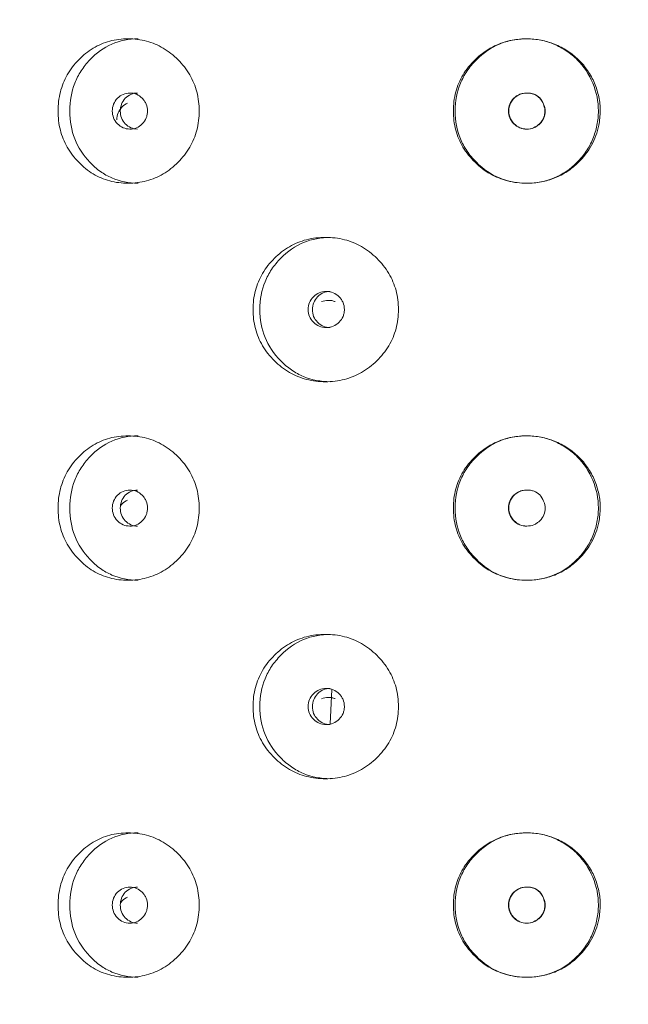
# Model space of a CAD drawing. Header units: millimetres. Extents: x 4 to 1188, y 1 to 840.
# Tile 44 of 256: x 334 to 339, y 484 to 492. Entities that reach past the tile are written whole.
import ezdxf

# ---------------------------------------------------------------- set-up
doc = ezdxf.new("R2010")
doc.units = ezdxf.units.MM
doc.layers.add('1', color=7, linetype='Continuous')
doc.styles.add('Arial Unicode MS', font='Arial Unicode MS')
doc.dimstyles.get("Standard").update_dxf_attribs({"dimtxt": 0.18, "dimasz": 0.18, "dimexe": 0.18, "dimexo": 0.0625, "dimgap": 0.09, "dimtad": 0, "dimtih": 1, "dimtoh": 1, "dimdec": 4, "dimzin": 0, "dimdsep": 46, "dimtxsty": 'Standard', "dimcen": 0.09, "dimadec": 0, "dimazin": 0, "dimtfac": 1, "dimtdec": 4, "dimtofl": 0, "dimtmove": 0, "dimatfit": 3, "dimfxl": 0, "dimtolj": 1, "dimtzin": 0, "dimarcsym": 0})

# ---------------------------------------------------------------- blocks, each defined once
blk = doc.blocks.new('_U24')
at = {"layer": '1', "color": 18, "lineweight": 35}
for p, q in [((339.2181, 499.3819), (365.5181, 499.3819)), ((363.5181, 357.9533), (363.5181, 499.3819)), ((350.2896, 357.9533), (365.5181, 357.9533))]:
    blk.add_line(p, q, dxfattribs=at)
at = {"layer": '1', "color": 18, "lineweight": 70}
for points in [[(363.5181, 499.3819), (364.2941, 495.8819), (362.7422, 495.8819)], [(363.5181, 357.9533), (362.7422, 361.4533), (364.2941, 361.4533)]]:
    blk.add_solid(points, dxfattribs=at)
at = {"layer": '1', "color": 18, "linetype": 'Continuous', "lineweight": 13, "insert": (363.0653, 425.4564), "char_height": 3, "attachment_point": 7, "rotation": 90, "line_spacing_factor": 1.047437, "style": 'Arial Unicode MS'}
blk.add_mtext('\\fArial Unicode MS|b0|i0;\\W1.0000;990', dxfattribs=at)
blk = doc.blocks.new('_U26')
at = {"layer": '1', "color": 18, "lineweight": 35}
for p, q in [((327.5753, 499.3819), (264.5915, 499.3819)), ((266.5915, 499.3819), (266.5915, 485.8009)), ((275.521, 485.8009), (264.5915, 485.8009))]:
    blk.add_line(p, q, dxfattribs=at)
at = {"layer": '1', "color": 18, "lineweight": 70}
for points in [[(266.5915, 499.3819), (267.3675, 495.8819), (265.8156, 495.8819)], [(266.5915, 485.8009), (265.8156, 489.3009), (267.3675, 489.3009)]]:
    blk.add_solid(points, dxfattribs=at)
at = {"layer": '1', "color": 18, "linetype": 'Continuous', "lineweight": 13, "insert": (265.3496, 488.5877), "char_height": 3, "attachment_point": 7, "rotation": 90, "line_spacing_factor": 1.047437, "style": 'Arial Unicode MS'}
blk.add_mtext('\\fArial Unicode MS|b0|i0;\\W1.0000;{\\H1.21x;(}95{\\H1.21x;)}', dxfattribs=at)

msp = doc.modelspace()

# ---------------------------------------------------------------- linework, layer by layer
at = {"layer": '1', "color": 154, "linetype": 'Continuous', "lineweight": 13}
msp.add_line((336.6626, 486.4378), (336.677, 486.7089), dxfattribs=at)
for points, knots in [([(334.5095, 491.289), (334.5095, 491.34), (334.5207, 491.4401), (334.5772, 491.5808), (334.6684, 491.6988), (334.7829, 491.792), (334.9181, 491.8492), (335.0635, 491.8662), (335.2094, 491.8493), (335.3462, 491.792), (335.4629, 491.6988), (335.5565, 491.5808), (335.6145, 491.44), (335.6318, 491.2891), (335.6147, 491.1381), (335.5565, 490.9974), (335.463, 490.8793), (335.3463, 490.7861), (335.2094, 490.7289), (335.0635, 490.7119), (334.9182, 490.7288), (334.7829, 490.7861), (334.6683, 490.8794), (334.5769, 490.9975), (334.5203, 491.1382), (334.5094, 491.2382), (334.5095, 491.289)], [0, 0, 0, 0, 0.042089, 0.082711, 0.124995, 0.166981, 0.207667, 0.249993, 0.292228, 0.332914, 0.374992, 0.417271, 0.457893, 0.500005, 0.542022, 0.582644, 0.625021, 0.667005, 0.707691, 0.750017, 0.792251, 0.832937, 0.875017, 0.917377, 0.957984, 1, 1, 1, 1]), ([(334.6022, 491.289), (334.6023, 491.3685), (334.6156, 491.442), (334.6553, 491.5434), (334.6718, 491.5758), (334.7016, 491.6221), (334.7123, 491.6371), (334.7355, 491.6665), (334.7481, 491.681), (334.8136, 491.75), (334.8715, 491.7914), (334.9986, 491.8466), (335.0679, 491.8604), (335.1426, 491.8605), (335.1427, 491.8605), (335.1428, 491.8605)], [0, 0, 0, 0, 0.249938, 0.249938, 0.374906, 0.374906, 0.437391, 0.437391, 0.499875, 0.499875, 0.749813, 0.749813, 0.99975, 0.99975, 1, 1, 1, 1]), ([(337.6373, 491.289), (337.6374, 491.34), (337.6492, 491.4401), (337.7088, 491.5808), (337.8048, 491.6987), (337.925, 491.792), (338.0665, 491.8491), (338.2051, 491.8649), (338.3314, 491.8538), (338.4405, 491.8214), (338.541, 491.7682), (338.6303, 491.6978), (338.7035, 491.6106), (338.7574, 491.5106), (338.792, 491.4023), (338.8033, 491.289), (338.7892, 491.1577), (338.738, 491.0132), (338.6437, 490.8923), (338.5412, 490.8085), (338.4414, 490.7554), (338.3326, 490.724), (338.2058, 490.7133), (338.0666, 490.7288), (337.925, 490.7862), (337.8046, 490.8795), (337.7084, 490.9975), (337.6488, 491.1382), (337.6372, 491.2382), (337.6373, 491.289)], [0, 0, 0, 0, 0.04209, 0.082712, 0.124997, 0.166981, 0.207664, 0.249983, 0.281442, 0.312299, 0.343755, 0.375258, 0.406094, 0.437521, 0.468961, 0.499781, 0.531292, 0.577933, 0.624865, 0.656636, 0.687256, 0.717963, 0.749981, 0.79226, 0.832968, 0.875046, 0.917396, 0.957994, 1, 1, 1, 1]), ([(337.6518, 491.289), (337.652, 491.3685), (337.666, 491.442), (337.7078, 491.5434), (337.7253, 491.5758), (337.7566, 491.6221), (337.768, 491.6371), (337.7924, 491.6665), (337.8056, 491.681), (337.8744, 491.75), (337.9352, 491.7914), (338.0349, 491.8328), (338.0695, 491.8431), (338.1237, 491.8535), (338.1421, 491.8561), (338.1702, 491.8587), (338.1797, 491.8594), (338.1988, 491.8602), (338.2087, 491.8605), (338.2938, 491.8605), (338.3654, 491.8464), (338.4667, 491.8041), (338.4993, 491.7866), (338.5629, 491.7441), (338.5918, 491.7205), (338.6702, 491.6424), (338.7111, 491.5807), (338.7704, 491.4377), (338.7851, 491.3646), (338.7848, 491.2525), (338.7809, 491.2144), (338.7659, 491.1387), (338.7551, 491.1025), (338.7269, 491.0338), (338.7095, 491.0012), (338.6785, 490.955), (338.6673, 490.94), (338.6433, 490.9109), (338.6307, 490.897), (338.5067, 490.7729), (338.3739, 490.7177), (338.0629, 490.7175), (337.9298, 490.7728), (337.8054, 490.8972), (337.7921, 490.9117), (337.7677, 490.9411), (337.7563, 490.9562), (337.7249, 491.0026), (337.7074, 491.0349), (337.6656, 491.1363), (337.6517, 491.2096), (337.6518, 491.289)], [0, 0, 0, 0, 0.0625, 0.0625, 0.09375, 0.09375, 0.109375, 0.109375, 0.125, 0.125, 0.1875, 0.1875, 0.21875, 0.21875, 0.234375, 0.234375, 0.242188, 0.242188, 0.25, 0.25, 0.3125, 0.3125, 0.34375, 0.34375, 0.375, 0.375, 0.4375, 0.4375, 0.5, 0.5, 0.53125, 0.53125, 0.5625, 0.5625, 0.59375, 0.59375, 0.609375, 0.609375, 0.625, 0.625, 0.75, 0.75, 0.875, 0.875, 0.890625, 0.890625, 0.90625, 0.90625, 0.9375, 0.9375, 1, 1, 1, 1]), ([(334.9388, 491.289), (334.9387, 491.2694), (334.9421, 491.2512), (334.9555, 491.2177), (334.9654, 491.2025), (334.9927, 491.1744), (335.0077, 491.1638), (335.0404, 491.1498), (335.058, 491.1462), (335.1157, 491.1462), (335.1485, 491.1601), (335.1894, 491.2021), (335.1996, 491.2175), (335.2098, 491.2427), (335.2123, 491.2514), (335.2157, 491.2696), (335.2165, 491.279), (335.2165, 491.3087), (335.2131, 491.3271), (335.2029, 491.3523), (335.1987, 491.3603), (335.1886, 491.3756), (335.1828, 491.3827), (335.1622, 491.4038), (335.1471, 491.4143), (335.1143, 491.4284), (335.0968, 491.4318), (335.0389, 491.4318), (335.006, 491.4176), (334.9524, 491.3621), (334.939, 491.3283), (334.9388, 491.289)], [0, 0, 0, 0, 0.0625, 0.0625, 0.125, 0.125, 0.1875, 0.1875, 0.25, 0.25, 0.375, 0.375, 0.4375, 0.4375, 0.46875, 0.46875, 0.5, 0.5, 0.5625, 0.5625, 0.59375, 0.59375, 0.625, 0.625, 0.6875, 0.6875, 0.75, 0.75, 0.875, 0.875, 1, 1, 1, 1]), ([(335.138, 491.4318), (335.138, 491.4318), (335.1199, 491.4318), (335.0839, 491.4251), (335.0393, 491.3922), (335.0083, 491.3453), (335.0019, 491.3078), (335.0019, 491.289)], [0, 0, 0, 0, 0.000692, 0.250843, 0.500395, 0.749398, 1, 1, 1, 1]), ([(338.0734, 491.289), (338.0733, 491.2694), (338.0768, 491.2512), (338.0908, 491.2177), (338.1012, 491.2025), (338.1441, 491.1603), (338.1785, 491.1462), (338.2383, 491.1462), (338.2568, 491.1497), (338.2823, 491.1602), (338.2905, 491.1646), (338.3021, 491.1724), (338.3059, 491.1752), (338.3115, 491.1798), (338.3133, 491.1814), (338.317, 491.1847), (338.3186, 491.1862), (338.3508, 491.218), (338.3656, 491.251), (338.3644, 491.3051), (338.3601, 491.3238), (338.3437, 491.3631), (338.3333, 491.3795), (338.308, 491.4057), (338.2931, 491.4155), (338.2675, 491.4253), (338.2584, 491.4278), (338.2439, 491.4302), (338.239, 491.4308), (338.2313, 491.4314), (338.2287, 491.4316), (338.2235, 491.4318), (338.2207, 491.4318), (338.178, 491.4318), (338.1437, 491.4176), (338.1017, 491.376), (338.0912, 491.3607), (338.0771, 491.3271), (338.0735, 491.3087), (338.0734, 491.289)], [0, 0, 0, 0, 0.0625, 0.0625, 0.125, 0.125, 0.25, 0.25, 0.3125, 0.3125, 0.34375, 0.34375, 0.359375, 0.359375, 0.367188, 0.367188, 0.375, 0.375, 0.5, 0.5, 0.5625, 0.5625, 0.625, 0.625, 0.6875, 0.6875, 0.71875, 0.71875, 0.734375, 0.734375, 0.742188, 0.742188, 0.75, 0.75, 0.875, 0.875, 0.9375, 0.9375, 1, 1, 1, 1]), ([(338.0762, 491.289), (338.0762, 491.2765), (338.0789, 491.2518), (338.0932, 491.2169), (338.1202, 491.1827), (338.1619, 491.153), (338.2181, 491.1429), (338.2743, 491.1528), (338.3137, 491.181), (338.3382, 491.21), (338.3524, 491.2345), (338.3607, 491.2604), (338.3629, 491.2875), (338.3592, 491.3157), (338.3485, 491.3482), (338.3302, 491.3823), (338.2998, 491.4118), (338.2611, 491.4288), (338.2203, 491.4333), (338.1808, 491.429), (338.1459, 491.4144), (338.1166, 491.3909), (338.0935, 491.3614), (338.0791, 491.3265), (338.0763, 491.3017), (338.0762, 491.289)], [0, 0, 0, 0, 0.04197, 0.082421, 0.124387, 0.186909, 0.249038, 0.311017, 0.373176, 0.406834, 0.437878, 0.467535, 0.497202, 0.528278, 0.561984, 0.611636, 0.656502, 0.701235, 0.750529, 0.79266, 0.833212, 0.875248, 0.917152, 0.957748, 1, 1, 1, 1]), ([(335.0591, 491.3514), (335.0429, 491.3444), (335.0282, 491.334), (335.0016, 491.3062), (334.9916, 491.2909), (334.9783, 491.2572), (334.9749, 491.2388), (334.9748, 491.2191)], [0, 0, 0, 0, 0.333444, 0.333444, 0.666722, 0.666722, 1, 1, 1, 1]), ([(335.1423, 490.7176), (335.0677, 490.7176), (334.9987, 490.7314), (334.9034, 490.7728), (334.873, 490.7901), (334.8295, 490.8212), (334.8153, 490.8324), (334.7877, 490.8566), (334.7744, 490.8694), (334.7078, 490.9393), (334.6681, 491.0011), (334.6152, 491.1363), (334.6021, 491.2096), (334.6022, 491.289)], [0, 0, 0, 0, 0.249906, 0.249906, 0.374922, 0.374922, 0.43743, 0.43743, 0.499937, 0.499937, 0.749969, 0.749969, 1, 1, 1, 1]), ([(335.0019, 491.289), (335.0018, 491.2703), (335.008, 491.2329), (335.0392, 491.186), (335.0838, 491.1531), (335.1197, 491.1463), (335.1376, 491.1462)], [0, 0, 0, 0, 0.249735, 0.499453, 0.751023, 1, 1, 1, 1]), ([(336.0522, 489.7176), (336.0523, 489.7685), (336.0639, 489.8686), (336.1226, 490.0093), (336.217, 490.1273), (336.3356, 490.2205), (336.4753, 490.2777), (336.6252, 490.2948), (336.7754, 490.2779), (336.916, 490.2205), (337.0357, 490.1273), (337.1314, 490.0093), (337.1909, 489.8686), (337.2085, 489.7176), (337.191, 489.5666), (337.1314, 489.4259), (337.0357, 489.3079), (336.916, 489.2146), (336.7755, 489.1575), (336.6253, 489.1404), (336.4754, 489.1574), (336.3356, 489.2147), (336.2169, 489.308), (336.1222, 489.426), (336.0635, 489.5667), (336.0522, 489.6668), (336.0522, 489.7176)], [0, 0, 0, 0, 0.042089, 0.082711, 0.124995, 0.166981, 0.207667, 0.249993, 0.292228, 0.332914, 0.374992, 0.417271, 0.457893, 0.500005, 0.542022, 0.582644, 0.625021, 0.667005, 0.707691, 0.750017, 0.792251, 0.832937, 0.875017, 0.917377, 0.957984, 1, 1, 1, 1]), ([(336.1064, 489.7176), (336.1065, 489.797), (336.1203, 489.8706), (336.1615, 489.972), (336.1786, 490.0043), (336.2095, 490.0506), (336.2206, 490.0657), (336.2447, 490.0951), (336.2577, 490.1096), (336.3255, 490.1786), (336.3855, 490.2199), (336.5167, 490.2752), (336.5883, 490.289), (336.6653, 490.289), (336.6654, 490.289), (336.6654, 490.289)], [0, 0, 0, 0, 0.249938, 0.249938, 0.374906, 0.374906, 0.437391, 0.437391, 0.499875, 0.499875, 0.749813, 0.749813, 0.99975, 0.99975, 1, 1, 1, 1]), ([(336.4885, 489.7176), (336.4884, 489.698), (336.4918, 489.6798), (336.5057, 489.6463), (336.516, 489.6311), (336.5442, 489.6029), (336.5597, 489.5924), (336.5935, 489.5783), (336.6115, 489.5748), (336.6712, 489.5748), (336.7049, 489.5887), (336.747, 489.6307), (336.7576, 489.6461), (336.7681, 489.6713), (336.7707, 489.68), (336.7742, 489.6982), (336.775, 489.7075), (336.7749, 489.7373), (336.7714, 489.7556), (336.761, 489.7809), (336.7566, 489.7889), (336.7462, 489.8042), (336.7403, 489.8113), (336.719, 489.8324), (336.7035, 489.8429), (336.6697, 489.8569), (336.6516, 489.8604), (336.5919, 489.8603), (336.5579, 489.8462), (336.5026, 489.7907), (336.4887, 489.7568), (336.4885, 489.7176)], [0, 0, 0, 0, 0.0625, 0.0625, 0.125, 0.125, 0.1875, 0.1875, 0.25, 0.25, 0.375, 0.375, 0.4375, 0.4375, 0.46875, 0.46875, 0.5, 0.5, 0.5625, 0.5625, 0.59375, 0.59375, 0.625, 0.625, 0.6875, 0.6875, 0.75, 0.75, 0.875, 0.875, 1, 1, 1, 1]), ([(336.6623, 489.8604), (336.6623, 489.8604), (336.6437, 489.8604), (336.6065, 489.8537), (336.5604, 489.8208), (336.5284, 489.7738), (336.5218, 489.7364), (336.5218, 489.7176)], [0, 0, 0, 0, 0.000692, 0.250843, 0.500395, 0.749398, 1, 1, 1, 1]), ([(336.703, 489.7801), (336.6946, 489.7836), (336.6859, 489.7862), (336.6679, 489.7897), (336.6586, 489.7905), (336.6292, 489.7905), (336.611, 489.787), (336.5943, 489.78)], [0, 0, 0, 0, 0.250063, 0.250063, 0.500125, 0.500125, 1, 1, 1, 1]), ([(336.6649, 489.1462), (336.5881, 489.1461), (336.5169, 489.1599), (336.4185, 489.2014), (336.387, 489.2186), (336.342, 489.2497), (336.3273, 489.261), (336.2987, 489.2852), (336.2849, 489.298), (336.216, 489.3679), (336.1748, 489.4297), (336.1199, 489.5649), (336.1063, 489.6382), (336.1064, 489.7176)], [0, 0, 0, 0, 0.249906, 0.249906, 0.374922, 0.374922, 0.43743, 0.43743, 0.499937, 0.499937, 0.749969, 0.749969, 1, 1, 1, 1]), ([(336.5218, 489.7176), (336.5217, 489.6989), (336.5281, 489.6615), (336.5604, 489.6146), (336.6064, 489.5816), (336.6435, 489.5748), (336.6619, 489.5748)], [0, 0, 0, 0, 0.249735, 0.499453, 0.751023, 1, 1, 1, 1]), ([(334.5095, 488.1462), (334.5095, 488.1971), (334.5207, 488.2972), (334.5772, 488.4379), (334.6684, 488.5559), (334.7829, 488.6491), (334.9181, 488.7063), (335.0635, 488.7233), (335.2094, 488.7064), (335.3462, 488.6491), (335.4629, 488.5559), (335.5565, 488.4379), (335.6145, 488.2972), (335.6318, 488.1462), (335.6147, 487.9952), (335.5565, 487.8545), (335.463, 487.7365), (335.3463, 487.6432), (335.2094, 487.586), (335.0635, 487.569), (334.9182, 487.5859), (334.7829, 487.6433), (334.6683, 487.7366), (334.5769, 487.8546), (334.5203, 487.9953), (334.5094, 488.0953), (334.5095, 488.1462)], [0, 0, 0, 0, 0.042089, 0.082711, 0.124995, 0.166981, 0.207667, 0.249993, 0.292228, 0.332914, 0.374992, 0.417271, 0.457893, 0.500005, 0.542022, 0.582644, 0.625021, 0.667005, 0.707691, 0.750017, 0.792251, 0.832937, 0.875017, 0.917377, 0.957984, 1, 1, 1, 1]), ([(334.6022, 488.1462), (334.6023, 488.2256), (334.6156, 488.2991), (334.6553, 488.4006), (334.6718, 488.4329), (334.7016, 488.4792), (334.7123, 488.4943), (334.7355, 488.5237), (334.7481, 488.5382), (334.8136, 488.6071), (334.8715, 488.6485), (334.9986, 488.7037), (335.0679, 488.7176), (335.1426, 488.7176), (335.1427, 488.7176), (335.1428, 488.7176)], [0, 0, 0, 0, 0.249938, 0.249938, 0.374906, 0.374906, 0.437391, 0.437391, 0.499875, 0.499875, 0.749813, 0.749813, 0.99975, 0.99975, 1, 1, 1, 1]), ([(337.6373, 488.1462), (337.6374, 488.1971), (337.6492, 488.2972), (337.7088, 488.4379), (337.8048, 488.5559), (337.925, 488.6491), (338.0665, 488.7063), (338.2051, 488.722), (338.3314, 488.711), (338.4405, 488.6786), (338.541, 488.6254), (338.6303, 488.5549), (338.7035, 488.4678), (338.7574, 488.3677), (338.792, 488.2595), (338.8033, 488.1461), (338.7892, 488.0148), (338.738, 487.8704), (338.6437, 487.7494), (338.5412, 487.6656), (338.4414, 487.6125), (338.3326, 487.5812), (338.2058, 487.5704), (338.0666, 487.586), (337.925, 487.6433), (337.8046, 487.7366), (337.7084, 487.8547), (337.6488, 487.9953), (337.6372, 488.0953), (337.6373, 488.1462)], [0, 0, 0, 0, 0.04209, 0.082712, 0.124997, 0.166981, 0.207664, 0.249983, 0.281442, 0.312299, 0.343755, 0.375258, 0.406094, 0.437521, 0.468961, 0.499781, 0.531292, 0.577933, 0.624865, 0.656636, 0.687256, 0.717963, 0.749981, 0.79226, 0.832968, 0.875046, 0.917396, 0.957994, 1, 1, 1, 1]), ([(337.6518, 488.1462), (337.652, 488.2256), (337.666, 488.2991), (337.7078, 488.4006), (337.7253, 488.4329), (337.7566, 488.4792), (337.768, 488.4943), (337.7924, 488.5237), (337.8056, 488.5382), (337.8744, 488.6071), (337.9352, 488.6485), (338.0349, 488.6899), (338.0695, 488.7003), (338.1237, 488.7107), (338.1421, 488.7133), (338.1702, 488.7159), (338.1797, 488.7165), (338.1988, 488.7174), (338.2087, 488.7176), (338.2938, 488.7177), (338.3654, 488.7036), (338.4667, 488.6613), (338.4993, 488.6437), (338.5629, 488.6013), (338.5918, 488.5776), (338.6702, 488.4995), (338.7111, 488.4379), (338.7704, 488.2949), (338.7851, 488.2218), (338.7848, 488.1097), (338.7809, 488.0716), (338.7659, 487.9958), (338.7551, 487.9597), (338.7269, 487.891), (338.7095, 487.8584), (338.6785, 487.8121), (338.6673, 487.7972), (338.6433, 487.7681), (338.6307, 487.7541), (338.5067, 487.63), (338.3739, 487.5748), (338.0629, 487.5747), (337.9298, 487.6299), (337.8054, 487.7543), (337.7921, 487.7689), (337.7677, 487.7983), (337.7563, 487.8134), (337.7249, 487.8597), (337.7074, 487.8921), (337.6656, 487.9935), (337.6517, 488.0668), (337.6518, 488.1462)], [0, 0, 0, 0, 0.0625, 0.0625, 0.09375, 0.09375, 0.109375, 0.109375, 0.125, 0.125, 0.1875, 0.1875, 0.21875, 0.21875, 0.234375, 0.234375, 0.242188, 0.242188, 0.25, 0.25, 0.3125, 0.3125, 0.34375, 0.34375, 0.375, 0.375, 0.4375, 0.4375, 0.5, 0.5, 0.53125, 0.53125, 0.5625, 0.5625, 0.59375, 0.59375, 0.609375, 0.609375, 0.625, 0.625, 0.75, 0.75, 0.875, 0.875, 0.890625, 0.890625, 0.90625, 0.90625, 0.9375, 0.9375, 1, 1, 1, 1]), ([(334.9388, 488.1462), (334.9387, 488.1266), (334.9421, 488.1084), (334.9555, 488.0748), (334.9654, 488.0597), (334.9927, 488.0315), (335.0077, 488.021), (335.0404, 488.0069), (335.058, 488.0034), (335.1157, 488.0034), (335.1485, 488.0172), (335.1894, 488.0592), (335.1996, 488.0746), (335.2098, 488.0998), (335.2123, 488.1086), (335.2157, 488.1268), (335.2165, 488.1361), (335.2165, 488.1659), (335.2131, 488.1842), (335.2029, 488.2094), (335.1987, 488.2175), (335.1886, 488.2328), (335.1828, 488.2399), (335.1622, 488.261), (335.1471, 488.2715), (335.1143, 488.2855), (335.0968, 488.289), (335.0389, 488.2889), (335.006, 488.2748), (334.9524, 488.2193), (334.939, 488.1854), (334.9388, 488.1462)], [0, 0, 0, 0, 0.0625, 0.0625, 0.125, 0.125, 0.1875, 0.1875, 0.25, 0.25, 0.375, 0.375, 0.4375, 0.4375, 0.46875, 0.46875, 0.5, 0.5, 0.5625, 0.5625, 0.59375, 0.59375, 0.625, 0.625, 0.6875, 0.6875, 0.75, 0.75, 0.875, 0.875, 1, 1, 1, 1]), ([(335.138, 488.289), (335.138, 488.289), (335.1199, 488.289), (335.0839, 488.2822), (335.0393, 488.2494), (335.0083, 488.2024), (335.0019, 488.165), (335.0019, 488.1462)], [0, 0, 0, 0, 0.000692, 0.250843, 0.500395, 0.749398, 1, 1, 1, 1]), ([(338.0734, 488.1462), (338.0733, 488.1266), (338.0768, 488.1084), (338.0908, 488.0748), (338.1012, 488.0596), (338.1441, 488.0174), (338.1785, 488.0034), (338.2383, 488.0034), (338.2568, 488.0069), (338.2823, 488.0173), (338.2905, 488.0217), (338.3021, 488.0295), (338.3059, 488.0324), (338.3115, 488.037), (338.3133, 488.0385), (338.317, 488.0418), (338.3186, 488.0434), (338.3508, 488.0752), (338.3656, 488.1082), (338.3644, 488.1622), (338.3601, 488.1809), (338.3437, 488.2202), (338.3333, 488.2366), (338.308, 488.2628), (338.2931, 488.2727), (338.2675, 488.2825), (338.2584, 488.2849), (338.2439, 488.2874), (338.239, 488.288), (338.2313, 488.2886), (338.2287, 488.2887), (338.2235, 488.2889), (338.2207, 488.289), (338.178, 488.2889), (338.1437, 488.2748), (338.1017, 488.2331), (338.0912, 488.2178), (338.0771, 488.1842), (338.0735, 488.1658), (338.0734, 488.1462)], [0, 0, 0, 0, 0.0625, 0.0625, 0.125, 0.125, 0.25, 0.25, 0.3125, 0.3125, 0.34375, 0.34375, 0.359375, 0.359375, 0.367188, 0.367188, 0.375, 0.375, 0.5, 0.5, 0.5625, 0.5625, 0.625, 0.625, 0.6875, 0.6875, 0.71875, 0.71875, 0.734375, 0.734375, 0.742188, 0.742188, 0.75, 0.75, 0.875, 0.875, 0.9375, 0.9375, 1, 1, 1, 1]), ([(338.2182, 488.289), (338.2182, 488.289), (338.2055, 488.2889), (338.1808, 488.2861), (338.1459, 488.2715), (338.1166, 488.2481), (338.0935, 488.2185), (338.0791, 488.1836), (338.0763, 488.1588), (338.0762, 488.1462)], [0, 0, 0, 0, 0.000052, 0.168926, 0.331467, 0.499961, 0.667921, 0.830643, 1, 1, 1, 1]), ([(335.0591, 488.2086), (335.0429, 488.2016), (335.0282, 488.1912), (335.0105, 488.1727), (335.0065, 488.168), (335.0029, 488.1631)], [0, 0, 0, 0, 0.75268, 0.75268, 1, 1, 1, 1]), ([(335.1423, 487.5748), (335.0677, 487.5747), (334.9987, 487.5885), (334.9034, 487.6299), (334.873, 487.6472), (334.8295, 487.6783), (334.8153, 487.6895), (334.7877, 487.7137), (334.7744, 487.7265), (334.7078, 487.7965), (334.6681, 487.8582), (334.6152, 487.9935), (334.6021, 488.0668), (334.6022, 488.1462)], [0, 0, 0, 0, 0.249906, 0.249906, 0.374922, 0.374922, 0.43743, 0.43743, 0.499937, 0.499937, 0.749969, 0.749969, 1, 1, 1, 1]), ([(335.0019, 488.1462), (335.0018, 488.1275), (335.008, 488.09), (335.0392, 488.0432), (335.0838, 488.0102), (335.1197, 488.0034), (335.1376, 488.0034)], [0, 0, 0, 0, 0.249735, 0.499453, 0.751023, 1, 1, 1, 1]), ([(338.0762, 488.1462), (338.0762, 488.1336), (338.0789, 488.1089), (338.0932, 488.0741), (338.1202, 488.0398), (338.1619, 488.0102), (338.1994, 488.0034), (338.2182, 488.0034), (338.2182, 488.0034)], [0, 0, 0, 0, 0.168524, 0.330945, 0.49945, 0.750498, 0.999966, 1, 1, 1, 1]), ([(336.0522, 486.5747), (336.0523, 486.6257), (336.0639, 486.7258), (336.1226, 486.8665), (336.217, 486.9845), (336.3356, 487.0777), (336.4753, 487.1349), (336.6252, 487.1519), (336.7754, 487.135), (336.916, 487.0777), (337.0357, 486.9845), (337.1314, 486.8665), (337.1909, 486.7257), (337.2085, 486.5748), (337.191, 486.4238), (337.1314, 486.2831), (337.0357, 486.165), (336.916, 486.0718), (336.7755, 486.0146), (336.6253, 485.9976), (336.4754, 486.0145), (336.3356, 486.0718), (336.2169, 486.1651), (336.1222, 486.2832), (336.0635, 486.4239), (336.0522, 486.5239), (336.0522, 486.5747)], [0, 0, 0, 0, 0.042089, 0.082711, 0.124995, 0.166981, 0.207667, 0.249993, 0.292228, 0.332914, 0.374992, 0.417271, 0.457893, 0.500005, 0.542022, 0.582644, 0.625021, 0.667005, 0.707691, 0.750017, 0.792251, 0.832937, 0.875017, 0.917377, 0.957984, 1, 1, 1, 1]), ([(336.1064, 486.5747), (336.1065, 486.6542), (336.1203, 486.7277), (336.1615, 486.8291), (336.1786, 486.8615), (336.2095, 486.9078), (336.2206, 486.9229), (336.2447, 486.9522), (336.2577, 486.9667), (336.3255, 487.0357), (336.3855, 487.0771), (336.5167, 487.1323), (336.5883, 487.1461), (336.6653, 487.1462), (336.6654, 487.1462), (336.6654, 487.1462)], [0, 0, 0, 0, 0.249938, 0.249938, 0.374906, 0.374906, 0.437391, 0.437391, 0.499875, 0.499875, 0.749813, 0.749813, 0.99975, 0.99975, 1, 1, 1, 1]), ([(336.4885, 486.5747), (336.4884, 486.5551), (336.4918, 486.5369), (336.5057, 486.5034), (336.516, 486.4882), (336.5442, 486.4601), (336.5597, 486.4495), (336.5935, 486.4355), (336.6115, 486.432), (336.6712, 486.432), (336.7049, 486.4458), (336.747, 486.4878), (336.7576, 486.5032), (336.7681, 486.5284), (336.7707, 486.5372), (336.7742, 486.5554), (336.775, 486.5647), (336.7749, 486.5945), (336.7714, 486.6128), (336.761, 486.638), (336.7566, 486.646), (336.7462, 486.6613), (336.7403, 486.6685), (336.719, 486.6895), (336.7035, 486.7001), (336.6697, 486.7141), (336.6516, 486.7176), (336.5919, 486.7175), (336.5579, 486.7033), (336.5026, 486.6478), (336.4887, 486.614), (336.4885, 486.5747)], [0, 0, 0, 0, 0.0625, 0.0625, 0.125, 0.125, 0.1875, 0.1875, 0.25, 0.25, 0.375, 0.375, 0.4375, 0.4375, 0.46875, 0.46875, 0.5, 0.5, 0.5625, 0.5625, 0.59375, 0.59375, 0.625, 0.625, 0.6875, 0.6875, 0.75, 0.75, 0.875, 0.875, 1, 1, 1, 1]), ([(336.6623, 486.7175), (336.6623, 486.7175), (336.6437, 486.7175), (336.6065, 486.7108), (336.5604, 486.678), (336.5284, 486.631), (336.5218, 486.5936), (336.5218, 486.5747)], [0, 0, 0, 0, 0.000692, 0.250843, 0.500395, 0.749398, 1, 1, 1, 1]), ([(336.703, 486.6372), (336.6946, 486.6407), (336.6859, 486.6433), (336.6679, 486.6468), (336.6586, 486.6477), (336.6292, 486.6476), (336.611, 486.6441), (336.5943, 486.6371)], [0, 0, 0, 0, 0.250063, 0.250063, 0.500125, 0.500125, 1, 1, 1, 1]), ([(336.6649, 486.0033), (336.5881, 486.0033), (336.5169, 486.0171), (336.4185, 486.0585), (336.387, 486.0758), (336.342, 486.1069), (336.3273, 486.1181), (336.2987, 486.1423), (336.2849, 486.1551), (336.216, 486.225), (336.1748, 486.2868), (336.1199, 486.422), (336.1063, 486.4953), (336.1064, 486.5747)], [0, 0, 0, 0, 0.249906, 0.249906, 0.374922, 0.374922, 0.43743, 0.43743, 0.499937, 0.499937, 0.749969, 0.749969, 1, 1, 1, 1]), ([(336.5218, 486.5747), (336.5217, 486.556), (336.5281, 486.5186), (336.5604, 486.4718), (336.6064, 486.4388), (336.6435, 486.432), (336.6619, 486.432)], [0, 0, 0, 0, 0.249735, 0.499453, 0.751023, 1, 1, 1, 1]), ([(334.5095, 485.0033), (334.5095, 485.0543), (334.5207, 485.1543), (334.5772, 485.295), (334.6684, 485.413), (334.7829, 485.5062), (334.9181, 485.5634), (335.0635, 485.5805), (335.2094, 485.5636), (335.3462, 485.5063), (335.4629, 485.4131), (335.5565, 485.2951), (335.6145, 485.1543), (335.6318, 485.0033), (335.6147, 484.8523), (335.5565, 484.7116), (335.463, 484.5936), (335.3463, 484.5004), (335.2094, 484.4432), (335.0635, 484.4262), (334.9182, 484.4431), (334.7829, 484.5004), (334.6683, 484.5937), (334.5769, 484.7117), (334.5203, 484.8524), (334.5094, 484.9525), (334.5095, 485.0033)], [0, 0, 0, 0, 0.042089, 0.082711, 0.124995, 0.166981, 0.207667, 0.249993, 0.292228, 0.332914, 0.374992, 0.417271, 0.457893, 0.500005, 0.542022, 0.582644, 0.625021, 0.667005, 0.707691, 0.750017, 0.792251, 0.832937, 0.875017, 0.917377, 0.957984, 1, 1, 1, 1]), ([(334.6022, 485.0033), (334.6023, 485.0827), (334.6156, 485.1563), (334.6553, 485.2577), (334.6718, 485.2901), (334.7016, 485.3364), (334.7123, 485.3514), (334.7355, 485.3808), (334.7481, 485.3953), (334.8136, 485.4643), (334.8715, 485.5057), (334.9986, 485.5609), (335.0679, 485.5747), (335.1426, 485.5747), (335.1427, 485.5747), (335.1428, 485.5747)], [0, 0, 0, 0, 0.249938, 0.249938, 0.374906, 0.374906, 0.437391, 0.437391, 0.499875, 0.499875, 0.749813, 0.749813, 0.99975, 0.99975, 1, 1, 1, 1]), ([(337.6373, 485.0033), (337.6374, 485.0543), (337.6492, 485.1543), (337.7088, 485.295), (337.8048, 485.413), (337.925, 485.5062), (338.0665, 485.5634), (338.2051, 485.5792), (338.3314, 485.5681), (338.4405, 485.5357), (338.541, 485.4825), (338.6303, 485.4121), (338.7035, 485.3249), (338.7574, 485.2249), (338.792, 485.1166), (338.8033, 485.0033), (338.7892, 484.872), (338.738, 484.7275), (338.6437, 484.6065), (338.5412, 484.5227), (338.4414, 484.4697), (338.3326, 484.4383), (338.2058, 484.4276), (338.0666, 484.4431), (337.925, 484.5005), (337.8046, 484.5938), (337.7084, 484.7118), (337.6488, 484.8525), (337.6372, 484.9525), (337.6373, 485.0033)], [0, 0, 0, 0, 0.04209, 0.082712, 0.124997, 0.166981, 0.207664, 0.249983, 0.281442, 0.312299, 0.343755, 0.375258, 0.406094, 0.437521, 0.468961, 0.499781, 0.531292, 0.577933, 0.624865, 0.656636, 0.687256, 0.717963, 0.749981, 0.79226, 0.832968, 0.875046, 0.917396, 0.957994, 1, 1, 1, 1]), ([(337.6518, 485.0033), (337.652, 485.0827), (337.666, 485.1563), (337.7078, 485.2577), (337.7253, 485.2901), (337.7566, 485.3364), (337.768, 485.3514), (337.7924, 485.3808), (337.8056, 485.3953), (337.8744, 485.4643), (337.9352, 485.5057), (338.0349, 485.5471), (338.0695, 485.5574), (338.1237, 485.5678), (338.1421, 485.5704), (338.1702, 485.573), (338.1797, 485.5736), (338.1988, 485.5745), (338.2087, 485.5747), (338.2938, 485.5748), (338.3654, 485.5607), (338.4667, 485.5184), (338.4993, 485.5009), (338.5629, 485.4584), (338.5918, 485.4348), (338.6702, 485.3566), (338.7111, 485.295), (338.7704, 485.152), (338.7851, 485.0789), (338.7848, 484.9668), (338.7809, 484.9287), (338.7659, 484.8529), (338.7551, 484.8168), (338.7269, 484.7481), (338.7095, 484.7155), (338.6785, 484.6693), (338.6673, 484.6543), (338.6433, 484.6252), (338.6307, 484.6113), (338.5067, 484.4872), (338.3739, 484.432), (338.0629, 484.4318), (337.9298, 484.4871), (337.8054, 484.6115), (337.7921, 484.626), (337.7677, 484.6554), (337.7563, 484.6705), (337.7249, 484.7168), (337.7074, 484.7492), (337.6656, 484.8506), (337.6517, 484.9239), (337.6518, 485.0033)], [0, 0, 0, 0, 0.0625, 0.0625, 0.09375, 0.09375, 0.109375, 0.109375, 0.125, 0.125, 0.1875, 0.1875, 0.21875, 0.21875, 0.234375, 0.234375, 0.242188, 0.242188, 0.25, 0.25, 0.3125, 0.3125, 0.34375, 0.34375, 0.375, 0.375, 0.4375, 0.4375, 0.5, 0.5, 0.53125, 0.53125, 0.5625, 0.5625, 0.59375, 0.59375, 0.609375, 0.609375, 0.625, 0.625, 0.75, 0.75, 0.875, 0.875, 0.890625, 0.890625, 0.90625, 0.90625, 0.9375, 0.9375, 1, 1, 1, 1]), ([(334.9388, 485.0033), (334.9387, 484.9837), (334.9421, 484.9655), (334.9555, 484.932), (334.9654, 484.9168), (334.9927, 484.8887), (335.0077, 484.8781), (335.0404, 484.864), (335.058, 484.8605), (335.1157, 484.8605), (335.1485, 484.8744), (335.1894, 484.9164), (335.1996, 484.9318), (335.2098, 484.957), (335.2123, 484.9657), (335.2157, 484.9839), (335.2165, 484.9933), (335.2165, 485.023), (335.2131, 485.0414), (335.2029, 485.0666), (335.1987, 485.0746), (335.1886, 485.0899), (335.1828, 485.097), (335.1622, 485.1181), (335.1471, 485.1286), (335.1143, 485.1426), (335.0968, 485.1461), (335.0389, 485.146), (335.006, 485.1319), (334.9524, 485.0764), (334.939, 485.0426), (334.9388, 485.0033)], [0, 0, 0, 0, 0.0625, 0.0625, 0.125, 0.125, 0.1875, 0.1875, 0.25, 0.25, 0.375, 0.375, 0.4375, 0.4375, 0.46875, 0.46875, 0.5, 0.5, 0.5625, 0.5625, 0.59375, 0.59375, 0.625, 0.625, 0.6875, 0.6875, 0.75, 0.75, 0.875, 0.875, 1, 1, 1, 1]), ([(335.138, 485.1461), (335.138, 485.1461), (335.1199, 485.1461), (335.0839, 485.1394), (335.0393, 485.1065), (335.0083, 485.0596), (335.0019, 485.0221), (335.0019, 485.0033)], [0, 0, 0, 0, 0.000692, 0.250843, 0.500395, 0.749398, 1, 1, 1, 1]), ([(338.0734, 485.0033), (338.0733, 484.9837), (338.0768, 484.9655), (338.0908, 484.932), (338.1012, 484.9168), (338.1441, 484.8746), (338.1785, 484.8605), (338.2383, 484.8605), (338.2568, 484.864), (338.2823, 484.8745), (338.2905, 484.8788), (338.3021, 484.8867), (338.3059, 484.8895), (338.3115, 484.8941), (338.3133, 484.8957), (338.317, 484.8989), (338.3186, 484.9005), (338.3508, 484.9323), (338.3656, 484.9653), (338.3644, 485.0194), (338.3601, 485.038), (338.3437, 485.0774), (338.3333, 485.0938), (338.308, 485.12), (338.2931, 485.1298), (338.2675, 485.1396), (338.2584, 485.1421), (338.2439, 485.1445), (338.239, 485.1451), (338.2313, 485.1457), (338.2287, 485.1459), (338.2235, 485.1461), (338.2207, 485.1461), (338.178, 485.146), (338.1437, 485.1319), (338.1017, 485.0903), (338.0912, 485.0749), (338.0771, 485.0413), (338.0735, 485.0229), (338.0734, 485.0033)], [0, 0, 0, 0, 0.0625, 0.0625, 0.125, 0.125, 0.25, 0.25, 0.3125, 0.3125, 0.34375, 0.34375, 0.359375, 0.359375, 0.367188, 0.367188, 0.375, 0.375, 0.5, 0.5, 0.5625, 0.5625, 0.625, 0.625, 0.6875, 0.6875, 0.71875, 0.71875, 0.734375, 0.734375, 0.742188, 0.742188, 0.75, 0.75, 0.875, 0.875, 0.9375, 0.9375, 1, 1, 1, 1]), ([(338.0762, 485.0033), (338.0762, 484.9907), (338.0789, 484.9661), (338.0932, 484.9312), (338.1202, 484.897), (338.1619, 484.8673), (338.2181, 484.8572), (338.2743, 484.8671), (338.3137, 484.8953), (338.3382, 484.9243), (338.3524, 484.9488), (338.3607, 484.9747), (338.3629, 485.0018), (338.3592, 485.0299), (338.3485, 485.0625), (338.3302, 485.0966), (338.2998, 485.126), (338.2611, 485.1431), (338.2203, 485.1476), (338.1808, 485.1432), (338.1459, 485.1287), (338.1166, 485.1052), (338.0935, 485.0757), (338.0791, 485.0408), (338.0763, 485.016), (338.0762, 485.0033)], [0, 0, 0, 0, 0.04197, 0.082421, 0.124387, 0.186909, 0.249038, 0.311017, 0.373176, 0.406834, 0.437878, 0.467535, 0.497202, 0.528278, 0.561984, 0.611636, 0.656502, 0.701235, 0.750529, 0.79266, 0.833212, 0.875248, 0.917152, 0.957748, 1, 1, 1, 1]), ([(335.0591, 485.0657), (335.0429, 485.0587), (335.0282, 485.0483), (335.0105, 485.0298), (335.0065, 485.0251), (335.0029, 485.0202)], [0, 0, 0, 0, 0.75268, 0.75268, 1, 1, 1, 1]), ([(335.1423, 484.4319), (335.0677, 484.4319), (334.9987, 484.4457), (334.9034, 484.4871), (334.873, 484.5044), (334.8295, 484.5355), (334.8153, 484.5467), (334.7877, 484.5709), (334.7744, 484.5837), (334.7078, 484.6536), (334.6681, 484.7154), (334.6152, 484.8506), (334.6021, 484.9239), (334.6022, 485.0033)], [0, 0, 0, 0, 0.249906, 0.249906, 0.374922, 0.374922, 0.43743, 0.43743, 0.499937, 0.499937, 0.749969, 0.749969, 1, 1, 1, 1]), ([(335.0019, 485.0033), (335.0018, 484.9846), (335.008, 484.9472), (335.0392, 484.9003), (335.0838, 484.8673), (335.1197, 484.8606), (335.1376, 484.8605)], [0, 0, 0, 0, 0.249735, 0.499453, 0.751023, 1, 1, 1, 1])]:
    msp.add_open_spline(points, degree=3, knots=knots, dxfattribs=at)

# ---------------------------------------------------------------- dimensions: what is measured, and where the dimension line sits
at = {"layer": '1', "color": 18, "linetype": 'Continuous', "lineweight": 13}
for base, p1, p2, override, picture, middle in [((266.5915, 485.8009), (338.2181, 499.3819), (276.521, 485.8009), {"dimtxt": 3, "dimasz": 3.5, "dimexe": 2, "dimexo": 1, "dimgap": 1.5, "dimtad": 1, "dimtih": 0, "dimtoh": 0, "dimdec": 0, "dimlfac": 7, "dimzin": 8, "dimdsep": 44, "dimlunit": 2, "dimpost": '(<>)', "dimtxsty": 'Arial Unicode MS', "dimsah": 1, "dimse1": 0, "dimse2": 0, "dimsd1": 0, "dimsd2": 0, "dimclrd": 18, "dimclre": 18, "dimclrt": 18, "dimtm": -0.1, "dimtfac": 0.666667, "dimtdec": 2, "dimtofl": 1, "dimtmove": 0, "dimtzin": 8, "dimlwd": 35, "dimlwe": 35}, '_U26', (266.5915, 492.5914)), ((363.5181, 499.3819), (338.2181, 357.9533), (338.2181, 499.3819), {"dimtxt": 3, "dimasz": 3.5, "dimexe": 2, "dimexo": 1, "dimgap": 1.5, "dimtad": 1, "dimtih": 0, "dimtoh": 0, "dimdec": 2, "dimlfac": 7, "dimzin": 8, "dimdsep": 44, "dimlunit": 2, "dimtxsty": 'Arial Unicode MS', "dimsah": 1, "dimse1": 0, "dimse2": 0, "dimsd1": 0, "dimsd2": 0, "dimclrd": 18, "dimclre": 18, "dimclrt": 18, "dimtol": 0, "dimtm": -0.1, "dimtfac": 0.666667, "dimtdec": 2, "dimtofl": 1, "dimtmove": 0, "dimtzin": 8, "dimlwd": 35, "dimlwe": 35}, '_U24', (363.5181, 428.6676))]:
    dim = msp.add_linear_dim(base=base, p1=p1, p2=p2, angle=90, dimstyle='Standard', override=override, dxfattribs=at)
    dim.commit()
    dim.dimension.update_dxf_attribs({"geometry": picture, "text_midpoint": middle, "dimtype": 160})

doc.saveas('drawing.dxf')
